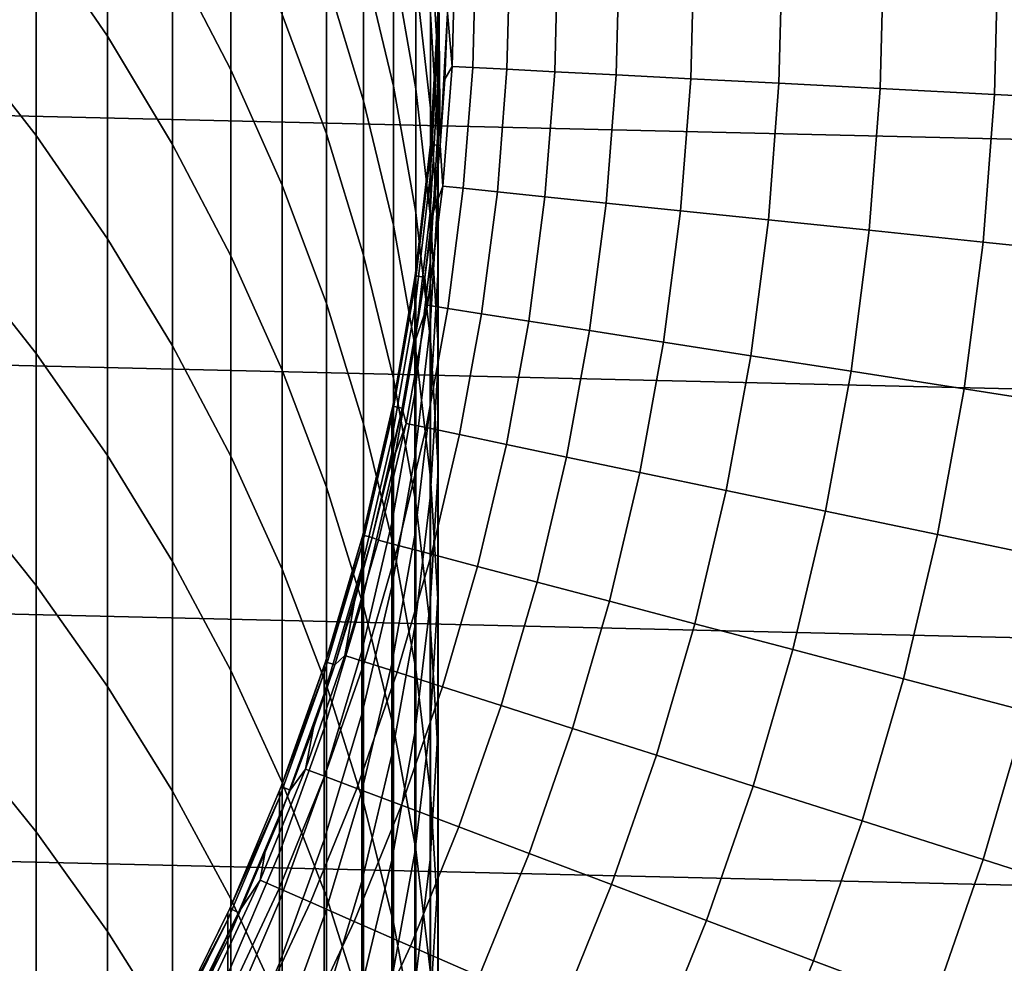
# Model space of a CAD drawing. Header units: metres. Extents: x -28 to 70, y -212 to 27.
# Tile 108 of 220: x 9.79 to 14.87, y -5.25 to -0.38. Entities that reach past the tile are written whole.
import ezdxf

# ---------------------------------------------------------------- set-up
doc = ezdxf.new("R2010")
doc.units = ezdxf.units.M
doc.layers.add('solid_10_261_012_XXX', color=7, linetype='CONTINUOUS')

msp = doc.modelspace()

# ---------------------------------------------------------------- linework, layer by layer
at = {"layer": 'solid_10_261_012_XXX'}
for points in [[(27.469772, -1.288988, -5), (-27.5, 0, -5), (-27.469772, 1.288988, -5), (27.5, 0, -5)], [(9.870549, 1.052066, 311.666718), (9.870549, 0.075642, 314.414093), (10.239358, -0.463542, 314.214142), (10.239358, 0.507621, 311.481537)], [(11.995108, -0.34258, 231.529999), (11.955973, 1.02698, 231.529999), (11.945127, 0.34117, 231.529999), (11.955973, -1.02698, 231.529999)], [(10.574701, 0.835249, 308.547272), (10.574701, -0.055887, 311.289917), (10.875484, -0.636618, 311.092407), (10.875484, 0.249341, 308.365692)], [(9.469481, 0.594184, 314.606415), (9.469481, -0.462367, 317.34021), (9.870549, -0.975462, 317.133789), (9.870549, 0.075642, 314.414093)], [(11.369547, 0.561222, 302.534912), (11.369547, -0.165585, 305.272278), (11.561213, -0.797003, 305.095367), (11.561213, -0.074793, 302.375305)], [(11.561213, 0.57285, 299.636505), (11.561213, -0.074793, 302.375305), (11.715095, -0.720392, 302.213287), (11.715095, -0.076933, 299.492188)], [(10.239358, 0.507621, 311.481537), (10.239358, -0.463542, 314.214142), (10.574701, -1.021605, 314.007172), (10.574701, -0.055887, 311.289917)], [(11.715095, 0.491959, 296.754517), (11.715095, -0.076933, 299.492188), (11.830687, -0.73424, 299.346222), (11.830687, -0.16909, 296.626556)], [(11.14072, 0.454254, 305.445953), (11.14072, -0.352028, 308.179352), (11.369547, -0.966893, 307.9888), (11.369547, -0.165585, 305.272278)], [(11.907613, 0.403187, 288.315216), (11.907613, 0.064847, 291.053589), (11.945621, -0.610914, 290.960724), (11.945621, -0.274858, 288.240814)], [(11.830687, 0.321563, 293.892487), (11.830687, -0.16909, 296.626556), (11.907613, -0.835543, 296.497528), (11.907613, -0.348166, 293.781708)], [(11.955973, -1.02698, 231.529999), (11.945127, 0.34117, 231.529999), (11.945127, -0.34117, 231.529999)], [(11.944586, -0.396844, 280.021667), (11.944586, -0.359667, 277.299988), (11.945127, -0.341245, 277.299988), (11.945621, 0.286072, 280.040314)], [(11.945621, 0.286072, 280.040314), (11.945621, 0.173802, 282.778595), (11.944586, -0.50835, 282.741272), (11.944586, -0.396844, 280.021667)], [(10.875484, 0.249341, 308.365692), (10.875484, -0.636618, 311.092407), (11.14072, -1.232672, 310.889679), (11.14072, -0.352028, 308.179352)], [(11.945621, 0.173802, 282.778595), (11.945621, -0.013221, 285.512756), (11.944586, -0.694099, 285.456848), (11.944586, -0.50835, 282.741272)], [(9.870549, 0.075642, 314.414093), (9.870549, -0.975462, 317.133789), (10.239358, -1.508983, 316.919189), (10.239358, -0.463542, 314.214142)], [(11.907613, 0.064847, 291.053589), (11.907613, -0.348166, 293.781708), (11.945621, -1.021138, 293.67041), (11.945621, -0.610914, 290.960724)], [(27.379168, -2.575108, -5), (-27.469772, -1.288988, -5), (-27.5, 0, -5), (27.469772, -1.288988, -5)], [(12.018832, -0.619536, 179.363678), (12.034789, 0, 179.363678), (12, 0, 181), (11.995107, -0.342673, 181)], [(12.547984, -0.646812, 174.430466), (12.564643, 0, 174.430466), (12.317369, 0, 176.066772), (12.301038, -0.634083, 176.066772)], [(12.864926, -0.66315, 172.806305), (12.882007, 0, 172.806305), (12.564643, 0, 174.430466), (12.547984, -0.646812, 174.430466)], [(13.25128, -0.683065, 171.197281), (13.268873, 0, 171.197281), (12.882007, 0, 172.806305), (12.864926, -0.66315, 172.806305)], [(13.706331, -0.706522, 169.606369), (13.724528, 0, 169.606369), (13.268873, 0, 171.197281), (13.25128, -0.683065, 171.197281)], [(14.229239, -0.733476, 168.036514), (14.248131, 0, 168.036514), (13.724528, 0, 169.606369), (13.706331, -0.706522, 169.606369)], [(14.819037, -0.763878, 166.490601), (14.838713, 0, 166.490601), (14.248131, 0, 168.036514), (14.229239, -0.733476, 168.036514)], [(15.474637, -0.797673, 164.971497), (15.495182, 0, 164.971497), (14.838713, 0, 166.490601), (14.819037, -0.763878, 166.490601)], [(11.945621, -0.013221, 285.512756), (11.945621, -0.274858, 288.240814), (11.944586, -0.953955, 288.166321), (11.944586, -0.694099, 285.456848)], [(12.124545, -0.624985, 177.712189), (12.140643, 0, 177.712189), (12.034789, 0, 179.363678), (12.018832, -0.619536, 179.363678)], [(12.301038, -0.634083, 176.066772), (12.317369, 0, 176.066772), (12.140643, 0, 177.712189), (12.124545, -0.624985, 177.712189)], [(10.574701, -0.055887, 311.289917), (10.574701, -1.021605, 314.007172), (10.875484, -1.596725, 313.793884), (10.875484, -0.636618, 311.092407)], [(11.561213, -0.074793, 302.375305), (11.561213, -0.797003, 305.095367), (11.715095, -1.437936, 304.915802), (11.715095, -0.720392, 302.213287)], [(11.715095, -0.076933, 299.492188), (11.715095, -0.720392, 302.213287), (11.830687, -1.373465, 302.049408), (11.830687, -0.73424, 299.346222)], [(11.369547, -0.165585, 305.272278), (11.369547, -0.966893, 307.9888), (11.561213, -1.593243, 307.794708), (11.561213, -0.797003, 305.095367)], [(11.830687, -0.16909, 296.626556), (11.830687, -0.73424, 299.346222), (11.907613, -1.39692, 299.199036), (11.907613, -0.835543, 296.497528)], [(11.945621, -0.274858, 288.240814), (11.945621, -0.610914, 290.960724), (11.944586, -1.287722, 290.867676), (11.944586, -0.953955, 288.166321)], [(11.14072, -0.352028, 308.179352), (11.14072, -1.232672, 310.889679), (11.369547, -1.842103, 310.682434), (11.369547, -0.966893, 307.9888)], [(11.906157, -1.022683, 231.529999), (11.945127, -0.34117, 231.529999), (11.944586, -0.359667, 277.299988), (11.906164, -1.022621, 277.299988)], [(11.955973, -1.02698, 231.529999), (11.945127, -0.34117, 231.529999), (11.906157, -1.022683, 231.529999)], [(11.907613, -0.348166, 293.781708), (11.907613, -0.835543, 296.497528), (11.945621, -1.505223, 296.367889), (11.945621, -1.021138, 293.67041)], [(11.995108, -0.34258, 231.529999), (11.955973, -1.02698, 231.529999), (11.98043, -0.685066, 181), (11.995107, -0.342673, 181)], [(12.018832, -0.619536, 179.363678), (11.995107, -0.342673, 181), (11.98043, -0.685066, 181)], [(11.904513, -1.078585, 280.003021), (11.904513, -1.041662, 277.299988), (11.906164, -1.022621, 277.299988), (11.944586, -0.396844, 280.021667)], [(11.944586, -0.396844, 280.021667), (11.944586, -0.50835, 282.741272), (11.904513, -1.189327, 282.704041), (11.904513, -1.078585, 280.003021)], [(11.944586, -0.396844, 280.021667), (11.906164, -1.022621, 277.299988), (11.944586, -0.359667, 277.299988)], [(9.469481, -0.462367, 317.34021), (9.469481, -1.593196, 320.044098), (9.870549, -2.100463, 319.823761), (9.870549, -0.975462, 317.133789)], [(10.239358, -0.463542, 314.214142), (10.239358, -1.508983, 316.919189), (10.574701, -2.061185, 316.697052), (10.574701, -1.021605, 314.007172)], [(11.944586, -0.50835, 282.741272), (11.944586, -0.694099, 285.456848), (11.904513, -1.373806, 285.401001), (11.904513, -1.189327, 282.704041)], [(10.875484, -0.636618, 311.092407), (10.875484, -1.596725, 313.793884), (11.14072, -2.18702, 313.574982), (11.14072, -1.232672, 310.889679)], [(11.945621, -0.610914, 290.960724), (11.945621, -1.021138, 293.67041), (11.944586, -1.695152, 293.558929), (11.944586, -1.287722, 290.867676)], [(11.971004, -1.237429, 179.363678), (12.018832, -0.619536, 179.363678), (11.98043, -0.685066, 181), (11.95598, -1.0269, 181)], [(12.076296, -1.248313, 177.712189), (12.124545, -0.624985, 177.712189), (12.018832, -0.619536, 179.363678), (11.971004, -1.237429, 179.363678)], [(12.252087, -1.266484, 176.066772), (12.301038, -0.634083, 176.066772), (12.124545, -0.624985, 177.712189), (12.076296, -1.248313, 177.712189)], [(12.498049, -1.291909, 174.430466), (12.547984, -0.646812, 174.430466), (12.301038, -0.634083, 176.066772), (12.252087, -1.266484, 176.066772)], [(12.81373, -1.324541, 172.806305), (12.864926, -0.66315, 172.806305), (12.547984, -0.646812, 174.430466), (12.498049, -1.291909, 174.430466)], [(11.944586, -0.694099, 285.456848), (11.944586, -0.953955, 288.166321), (11.904513, -1.631883, 288.091949), (11.904513, -1.373806, 285.401001)], [(11.955973, -1.02698, 231.529999), (11.95598, -1.0269, 181), (11.98043, -0.685066, 181)], [(13.198546, -1.364319, 171.197281), (13.25128, -0.683065, 171.197281), (12.864926, -0.66315, 172.806305), (12.81373, -1.324541, 172.806305)], [(13.651787, -1.41117, 169.606369), (13.706331, -0.706522, 169.606369), (13.25128, -0.683065, 171.197281), (13.198546, -1.364319, 171.197281)], [(14.172614, -1.465007, 168.036514), (14.229239, -0.733476, 168.036514), (13.706331, -0.706522, 169.606369), (13.651787, -1.41117, 169.606369)], [(11.715095, -0.720392, 302.213287), (11.715095, -1.437936, 304.915802), (11.830687, -2.08629, 304.734131), (11.830687, -1.373465, 302.049408)], [(11.830687, -0.73424, 299.346222), (11.830687, -1.373465, 302.049408), (11.907613, -2.031878, 301.884186), (11.907613, -1.39692, 299.199036)], [(14.760065, -1.525731, 166.490601), (14.819037, -0.763878, 166.490601), (14.229239, -0.733476, 168.036514), (14.172614, -1.465007, 168.036514)], [(11.561213, -0.797003, 305.095367), (11.561213, -1.593243, 307.794708), (11.715095, -2.229032, 307.597687), (11.715095, -1.437936, 304.915802)], [(15.413055, -1.59323, 164.971497), (15.474637, -0.797673, 164.971497), (14.819037, -0.763878, 166.490601), (14.760065, -1.525731, 166.490601)], [(11.907613, -0.835543, 296.497528), (11.907613, -1.39692, 299.199036), (11.945621, -2.062809, 299.051147), (11.945621, -1.505223, 296.367889)], [(11.944586, -0.953955, 288.166321), (11.944586, -1.287722, 290.867676), (11.904513, -1.963366, 290.774811), (11.904513, -1.631883, 288.091949)], [(9.870549, -0.975462, 317.133789), (9.870549, -2.100463, 319.823761), (10.239358, -2.627922, 319.594666), (10.239358, -1.508983, 316.919189)], [(11.369547, -0.966893, 307.9888), (11.369547, -1.842103, 310.682434), (11.561213, -2.462917, 310.471283), (11.561213, -1.593243, 307.794708)], [(10.574701, -1.021605, 314.007172), (10.574701, -2.061185, 316.697052), (10.875484, -2.630264, 316.46814), (10.875484, -1.596725, 313.793884)], [(11.906157, -1.022683, 231.529999), (11.904513, -1.041662, 277.299988), (11.828366, -1.700662, 277.299988), (11.828377, -1.700589, 231.529999)], [(11.904513, -1.078585, 280.003021), (11.828366, -1.700662, 277.299988), (11.904513, -1.041662, 277.299988)], [(11.955973, -1.02698, 231.529999), (11.906157, -1.022683, 231.529999), (11.828377, -1.700589, 231.529999), (11.87787, -1.707689, 231.529999)], [(11.955973, -1.02698, 231.529999), (11.87787, -1.707689, 231.529999), (11.877857, -1.707778, 181), (11.921781, -1.367897, 181)], [(11.906157, -1.022683, 231.529999), (11.906164, -1.022621, 277.299988), (11.904513, -1.041662, 277.299988)], [(11.971004, -1.237429, 179.363678), (11.95598, -1.0269, 181), (11.921781, -1.367897, 181)], [(11.955973, -1.02698, 231.529999), (11.921781, -1.367897, 181), (11.95598, -1.0269, 181)], [(11.945621, -1.021138, 293.67041), (11.945621, -1.505223, 296.367889), (11.944586, -2.175941, 296.238037), (11.944586, -1.695152, 293.558929)], [(11.825533, -1.756923, 279.984497), (11.825533, -1.720253, 277.299988), (11.828366, -1.700662, 277.299988), (11.904513, -1.078585, 280.003021)], [(11.904513, -1.078585, 280.003021), (11.904513, -1.189327, 282.704041), (11.825533, -1.866906, 282.666992), (11.825533, -1.756923, 279.984497)], [(11.904513, -1.189327, 282.704041), (11.904513, -1.373806, 285.401001), (11.825533, -2.050119, 285.345459), (11.825533, -1.866906, 282.666992)], [(11.14072, -1.232672, 310.889679), (11.14072, -2.18702, 313.574982), (11.369547, -2.790561, 313.351135), (11.369547, -1.842103, 310.682434)], [(11.89143, -1.852041, 179.363678), (11.971004, -1.237429, 179.363678), (11.921781, -1.367897, 181), (11.877857, -1.707778, 181)], [(11.996022, -1.868331, 177.712189), (12.076296, -1.248313, 177.712189), (11.971004, -1.237429, 179.363678), (11.89143, -1.852041, 179.363678)], [(12.170644, -1.895527, 176.066772), (12.252087, -1.266484, 176.066772), (12.076296, -1.248313, 177.712189), (11.996022, -1.868331, 177.712189)], [(12.414972, -1.93358, 174.430466), (12.498049, -1.291909, 174.430466), (12.252087, -1.266484, 176.066772), (12.170644, -1.895527, 176.066772)], [(27.228367, -3.855639, -5), (-27.379168, -2.575108, -5), (-27.469772, -1.288988, -5), (27.379168, -2.575108, -5)], [(11.944586, -1.287722, 290.867676), (11.944586, -1.695152, 293.558929), (11.904513, -2.368007, 293.447662), (11.904513, -1.963366, 290.774811)], [(12.728555, -1.982419, 172.806305), (12.81373, -1.324541, 172.806305), (12.498049, -1.291909, 174.430466), (12.414972, -1.93358, 174.430466)], [(13.110813, -2.041955, 171.197281), (13.198546, -1.364319, 171.197281), (12.81373, -1.324541, 172.806305), (12.728555, -1.982419, 172.806305)], [(13.561041, -2.112076, 169.606369), (13.651787, -1.41117, 169.606369), (13.198546, -1.364319, 171.197281), (13.110813, -2.041955, 171.197281)], [(11.904513, -1.373806, 285.401001), (11.904513, -1.631883, 288.091949), (11.825533, -2.306427, 288.017944), (11.825533, -2.050119, 285.345459)], [(11.830687, -1.373465, 302.049408), (11.830687, -2.08629, 304.734131), (11.907613, -2.739944, 304.550995), (11.907613, -2.031878, 301.884186)], [(11.907613, -1.39692, 299.199036), (11.907613, -2.031878, 301.884186), (11.945621, -2.693479, 301.71817), (11.945621, -2.062809, 299.051147)], [(14.078405, -2.192653, 168.036514), (14.172614, -1.465007, 168.036514), (13.651787, -1.41117, 169.606369), (13.561041, -2.112076, 169.606369)], [(11.715095, -1.437936, 304.915802), (11.715095, -2.229032, 307.597687), (11.830687, -2.872181, 307.398407), (11.830687, -2.08629, 304.734131)], [(14.661952, -2.283538, 166.490601), (14.760065, -1.525731, 166.490601), (14.172614, -1.465007, 168.036514), (14.078405, -2.192653, 168.036514)], [(10.239358, -1.508983, 316.919189), (10.239358, -2.627922, 319.594666), (10.574701, -3.173851, 319.357544), (10.574701, -2.061185, 316.697052)], [(11.945621, -1.505223, 296.367889), (11.945621, -2.062809, 299.051147), (11.944586, -2.72973, 298.903015), (11.944586, -2.175941, 296.238037)], [(15.310602, -2.384562, 164.971497), (15.413055, -1.59323, 164.971497), (14.760065, -1.525731, 166.490601), (14.661952, -2.283538, 166.490601)], [(9.469481, -1.593196, 320.044098), (9.469481, -2.79746, 322.716125), (9.870549, -3.298519, 322.481995), (9.870549, -2.100463, 319.823761)], [(10.875484, -1.596725, 313.793884), (10.875484, -2.630264, 316.46814), (11.14072, -3.214359, 316.233185), (11.14072, -2.18702, 313.574982)], [(11.561213, -1.593243, 307.794708), (11.561213, -2.462917, 310.471283), (11.715095, -3.093087, 310.256989), (11.715095, -2.229032, 307.597687)], [(11.904513, -1.631883, 288.091949), (11.904513, -1.963366, 290.774811), (11.825533, -2.635636, 290.682434), (11.825533, -2.306427, 288.017944)], [(11.711977, -2.3732, 231.529999), (11.828377, -1.700589, 231.529999), (11.825533, -1.720253, 277.299988), (11.711987, -2.373156, 277.299988)], [(11.87787, -1.707689, 231.529999), (11.828377, -1.700589, 231.529999), (11.711977, -2.3732, 231.529999), (11.760978, -2.383142, 231.529999)], [(11.825533, -1.756923, 279.984497), (11.711987, -2.373156, 277.299988), (11.825533, -1.720253, 277.299988)], [(11.87787, -1.707689, 231.529999), (11.760978, -2.383142, 231.529999), (11.824246, -2.046266, 181), (11.877857, -1.707778, 181)], [(11.89143, -1.852041, 179.363678), (11.877857, -1.707778, 181), (11.824246, -2.046266, 181)], [(11.828377, -1.700589, 231.529999), (11.828366, -1.700662, 277.299988), (11.825533, -1.720253, 277.299988)], [(11.944586, -1.695152, 293.558929), (11.944586, -2.175941, 296.238037), (11.904513, -2.845505, 296.108429), (11.904513, -2.368007, 293.447662)], [(11.707903, -2.429641, 279.966095), (11.707903, -2.393222, 277.299988), (11.711987, -2.373156, 277.299988), (11.825533, -1.756923, 279.984497)], [(11.825533, -1.756923, 279.984497), (11.825533, -1.866906, 282.666992), (11.707903, -2.538871, 282.630219), (11.707903, -2.429641, 279.966095)], [(11.369547, -1.842103, 310.682434), (11.369547, -2.790561, 313.351135), (11.561213, -3.405378, 313.123138), (11.561213, -2.462917, 310.471283)], [(11.825533, -1.866906, 282.666992), (11.825533, -2.050119, 285.345459), (11.707903, -2.720829, 285.290375), (11.707903, -2.538871, 282.630219)], [(11.780322, -2.461741, 179.363678), (11.89143, -1.852041, 179.363678), (11.824246, -2.046266, 181), (11.760991, -2.383085, 181)], [(11.883938, -2.483394, 177.712189), (11.996022, -1.868331, 177.712189), (11.89143, -1.852041, 179.363678), (11.780322, -2.461741, 179.363678)], [(12.056928, -2.519543, 176.066772), (12.170644, -1.895527, 176.066772), (11.996022, -1.868331, 177.712189), (11.883938, -2.483394, 177.712189)], [(12.298972, -2.570124, 174.430466), (12.414972, -1.93358, 174.430466), (12.170644, -1.895527, 176.066772), (12.056928, -2.519543, 176.066772)], [(11.904513, -1.963366, 290.774811), (11.904513, -2.368007, 293.447662), (11.825533, -3.037503, 293.336914), (11.825533, -2.635636, 290.682434)], [(12.609626, -2.635041, 172.806305), (12.728555, -1.982419, 172.806305), (12.414972, -1.93358, 174.430466), (12.298972, -2.570124, 174.430466)], [(12.988312, -2.714175, 171.197281), (13.110813, -2.041955, 171.197281), (12.728555, -1.982419, 172.806305), (12.609626, -2.635041, 172.806305)], [(11.907613, -2.031878, 301.884186), (11.907613, -2.739944, 304.550995), (11.945621, -3.396763, 304.366943), (11.945621, -2.693479, 301.71817)], [(10.574701, -2.061185, 316.697052), (10.574701, -3.173851, 319.357544), (10.875484, -3.736464, 319.113159), (10.875484, -2.630264, 316.46814)], [(11.825533, -2.050119, 285.345459), (11.825533, -2.306427, 288.017944), (11.707903, -2.975382, 287.94455), (11.707903, -2.720829, 285.290375)], [(11.760978, -2.383142, 231.529999), (11.760991, -2.383085, 181), (11.824246, -2.046266, 181)], [(11.945621, -2.062809, 299.051147), (11.945621, -2.693479, 301.71817), (11.944586, -3.356106, 301.55188), (11.944586, -2.72973, 298.903015)], [(13.434333, -2.807381, 169.606369), (13.561041, -2.112076, 169.606369), (13.110813, -2.041955, 171.197281), (12.988312, -2.714175, 171.197281)], [(9.870549, -2.100463, 319.823761), (9.870549, -3.298519, 322.481995), (10.239358, -3.819524, 322.238586), (10.239358, -2.627922, 319.594666)], [(11.830687, -2.08629, 304.734131), (11.830687, -2.872181, 307.398407), (11.907613, -3.520589, 307.197449), (11.907613, -2.739944, 304.550995)], [(13.946864, -2.914485, 168.036514), (14.078405, -2.192653, 168.036514), (13.561041, -2.112076, 169.606369), (13.434333, -2.807381, 169.606369)], [(11.944586, -2.175941, 296.238037), (11.944586, -2.72973, 298.903015), (11.904513, -3.395504, 298.755157), (11.904513, -2.845505, 296.108429)], [(11.14072, -2.18702, 313.574982), (11.14072, -3.214359, 316.233185), (11.369547, -3.811562, 315.99295), (11.369547, -2.790561, 313.351135)], [(11.715095, -2.229032, 307.597687), (11.715095, -3.093087, 310.256989), (11.830687, -3.730553, 310.040192), (11.830687, -2.872181, 307.398407)], [(14.524958, -3.035289, 166.490601), (14.661952, -2.283538, 166.490601), (14.078405, -2.192653, 168.036514), (13.946864, -2.914485, 168.036514)], [(15.167547, -3.169571, 164.971497), (15.310602, -2.384562, 164.971497), (14.661952, -2.283538, 166.490601), (14.524958, -3.035289, 166.490601)], [(11.825533, -2.306427, 288.017944), (11.825533, -2.635636, 290.682434), (11.707903, -3.302337, 290.59079), (11.707903, -2.975382, 287.94455)], [(11.711977, -2.3732, 231.529999), (11.707903, -2.393222, 277.299988), (11.557405, -3.037909, 277.299988), (11.557419, -3.037857, 231.529999)], [(11.760978, -2.383142, 231.529999), (11.711977, -2.3732, 231.529999), (11.557419, -3.037857, 231.529999), (11.605781, -3.050552, 231.529999)], [(11.760978, -2.383142, 231.529999), (11.605781, -3.050552, 231.529999), (11.688143, -2.717961, 181), (11.760991, -2.383085, 181)], [(11.780322, -2.461741, 179.363678), (11.760991, -2.383085, 181), (11.688143, -2.717961, 181)], [(11.711977, -2.3732, 231.529999), (11.711987, -2.373156, 277.299988), (11.707903, -2.393222, 277.299988)], [(11.904513, -2.368007, 293.447662), (11.904513, -2.845505, 296.108429), (11.825533, -3.511727, 295.979431), (11.825533, -3.037503, 293.336914)], [(11.552008, -3.09454, 279.947937), (11.552008, -3.058369, 277.299988), (11.557405, -3.037909, 277.299988), (11.707903, -2.429641, 279.966095)], [(11.707903, -2.429641, 279.966095), (11.707903, -2.538871, 282.630219), (11.552008, -3.203025, 282.593903), (11.552008, -3.09454, 279.947937)], [(11.707903, -2.429641, 279.966095), (11.557405, -3.037909, 277.299988), (11.707903, -2.393222, 277.299988)], [(11.561213, -2.462917, 310.471283), (11.561213, -3.405378, 313.123138), (11.715095, -4.029459, 312.891693), (11.715095, -3.093087, 310.256989)], [(11.637975, -3.064913, 179.363678), (11.780322, -2.461741, 179.363678), (11.688143, -2.717961, 181), (11.605762, -3.05062, 181)], [(11.740338, -3.091871, 177.712189), (11.883938, -2.483394, 177.712189), (11.780322, -2.461741, 179.363678), (11.637975, -3.064913, 179.363678)], [(11.911238, -3.136878, 176.066772), (12.056928, -2.519543, 176.066772), (11.883938, -2.483394, 177.712189), (11.740338, -3.091871, 177.712189)], [(11.707903, -2.538871, 282.630219), (11.707903, -2.720829, 285.290375), (11.552008, -3.383744, 285.235931), (11.552008, -3.203025, 282.593903)], [(12.150358, -3.199852, 174.430466), (12.298972, -2.570124, 174.430466), (12.056928, -2.519543, 176.066772), (11.911238, -3.136878, 176.066772)], [(27.017729, -5.127612, -5), (-27.228367, -3.855639, -5), (-27.379168, -2.575108, -5), (27.228367, -3.855639, -5)], [(12.457257, -3.280675, 172.806305), (12.609626, -2.635041, 172.806305), (12.298972, -2.570124, 174.430466), (12.150358, -3.199852, 174.430466)], [(10.239358, -2.627922, 319.594666), (10.239358, -3.819524, 322.238586), (10.574701, -4.358771, 321.986633), (10.574701, -3.173851, 319.357544)], [(10.875484, -2.630264, 316.46814), (10.875484, -3.736464, 319.113159), (11.14072, -4.313923, 318.862335), (11.14072, -3.214359, 316.233185)], [(11.825533, -2.635636, 290.682434), (11.825533, -3.037503, 293.336914), (11.707903, -3.701452, 293.227112), (11.707903, -3.302337, 290.59079)], [(12.831368, -3.379199, 171.197281), (12.988312, -2.714175, 171.197281), (12.609626, -2.635041, 172.806305), (12.457257, -3.280675, 172.806305)], [(11.945621, -2.693479, 301.71817), (11.945621, -3.396763, 304.366943), (11.944586, -4.0546, 304.182648), (11.944586, -3.356106, 301.55188)], [(11.707903, -2.720829, 285.290375), (11.707903, -2.975382, 287.94455), (11.552008, -3.636561, 287.872009), (11.552008, -3.383744, 285.235931)], [(11.605781, -3.050552, 231.529999), (11.605762, -3.05062, 181), (11.688143, -2.717961, 181)], [(11.944586, -2.72973, 298.903015), (11.944586, -3.356106, 301.55188), (11.904513, -4.017592, 301.385895), (11.904513, -3.395504, 298.755157)], [(11.907613, -2.739944, 304.550995), (11.907613, -3.520589, 307.197449), (11.945621, -4.172136, 306.995544), (11.945621, -3.396763, 304.366943)], [(13.271999, -3.495241, 169.606369), (13.434333, -2.807381, 169.606369), (12.988312, -2.714175, 171.197281), (12.831368, -3.379199, 171.197281)], [(11.369547, -2.790561, 313.351135), (11.369547, -3.811562, 315.99295), (11.561213, -4.41992, 315.74823), (11.561213, -3.405378, 313.123138)], [(9.469481, -2.79746, 322.716125), (9.469481, -4.074261, 325.354248), (9.870549, -4.568738, 325.106537), (9.870549, -3.298519, 322.481995)], [(11.904513, -2.845505, 296.108429), (11.904513, -3.395504, 298.755157), (11.825533, -4.057953, 298.608032), (11.825533, -3.511727, 295.979431)], [(13.778337, -3.628587, 168.036514), (13.946864, -2.914485, 168.036514), (13.434333, -2.807381, 169.606369), (13.271999, -3.495241, 169.606369)], [(11.830687, -2.872181, 307.398407), (11.830687, -3.730553, 310.040192), (11.907613, -4.37323, 309.821625), (11.907613, -3.520589, 307.197449)], [(14.349446, -3.778991, 166.490601), (14.524958, -3.035289, 166.490601), (13.946864, -2.914485, 168.036514), (13.778337, -3.628587, 168.036514)], [(11.707903, -2.975382, 287.94455), (11.707903, -3.302337, 290.59079), (11.552008, -3.961289, 290.500214), (11.552008, -3.636561, 287.872009)], [(11.365116, -3.692783, 231.529999), (11.557419, -3.037857, 231.529999), (11.552008, -3.058369, 277.299988), (11.365126, -3.692753, 277.299988)], [(11.605781, -3.050552, 231.529999), (11.557419, -3.037857, 231.529999), (11.365116, -3.692783, 231.529999), (11.412667, -3.708231, 231.529999)], [(11.605781, -3.050552, 231.529999), (11.412667, -3.708231, 231.529999), (11.513916, -3.380791, 181), (11.605762, -3.05062, 181)], [(11.557419, -3.037857, 231.529999), (11.557405, -3.037909, 277.299988), (11.552008, -3.058369, 277.299988)], [(11.825533, -3.037503, 293.336914), (11.825533, -3.511727, 295.979431), (11.707903, -4.172429, 295.851532), (11.707903, -3.701452, 293.227112)], [(14.984271, -3.946175, 164.971497), (15.167547, -3.169571, 164.971497), (14.524958, -3.035289, 166.490601), (14.349446, -3.778991, 166.490601)], [(11.358356, -3.749447, 279.930054), (11.358356, -3.713521, 277.299988), (11.365126, -3.692753, 277.299988), (11.552008, -3.09454, 279.947937)], [(11.552008, -3.09454, 279.947937), (11.552008, -3.203025, 282.593903), (11.358356, -3.857199, 282.558136), (11.358356, -3.749447, 279.930054)], [(11.552008, -3.09454, 279.947937), (11.365126, -3.692753, 277.299988), (11.552008, -3.058369, 277.299988)], [(11.464767, -3.659958, 179.363678), (11.637975, -3.064913, 179.363678), (11.605762, -3.05062, 181), (11.513916, -3.380791, 181)], [(11.565606, -3.69215, 177.712189), (11.740338, -3.091871, 177.712189), (11.637975, -3.064913, 179.363678), (11.464767, -3.659958, 179.363678)], [(11.733962, -3.745895, 176.066772), (11.911238, -3.136878, 176.066772), (11.740338, -3.091871, 177.712189), (11.565606, -3.69215, 177.712189)], [(11.715095, -3.093087, 310.256989), (11.715095, -4.029459, 312.891693), (11.830687, -4.660764, 312.657562), (11.830687, -3.730553, 310.040192)], [(11.969523, -3.821095, 174.430466), (12.150358, -3.199852, 174.430466), (11.911238, -3.136878, 176.066772), (11.733962, -3.745895, 176.066772)], [(10.574701, -3.173851, 319.357544), (10.574701, -4.358771, 321.986633), (10.875484, -4.9145, 321.726959), (10.875484, -3.736464, 319.113159)], [(11.552008, -3.203025, 282.593903), (11.552008, -3.383744, 285.235931), (11.358356, -4.036696, 285.182281), (11.358356, -3.857199, 282.558136)], [(12.271855, -3.917609, 172.806305), (12.457257, -3.280675, 172.806305), (12.150358, -3.199852, 174.430466), (11.969523, -3.821095, 174.430466)], [(11.14072, -3.214359, 316.233185), (11.14072, -4.313923, 318.862335), (11.369547, -4.904341, 318.605865), (11.369547, -3.811562, 315.99295)], [(9.870549, -3.298519, 322.481995), (9.870549, -4.568738, 325.106537), (10.239358, -5.082899, 324.848969), (10.239358, -3.819524, 322.238586)], [(11.707903, -3.302337, 290.59079), (11.707903, -3.701452, 293.227112), (11.552008, -4.357684, 293.118561), (11.552008, -3.961289, 290.500214)], [(12.640398, -4.035261, 171.197281), (12.831368, -3.379199, 171.197281), (12.457257, -3.280675, 172.806305), (12.271855, -3.917609, 172.806305)], [(11.552008, -3.383744, 285.235931), (11.552008, -3.636561, 287.872009), (11.358356, -4.287805, 287.800568), (11.358356, -4.036696, 285.182281)], [(11.412667, -3.708231, 231.529999), (11.412678, -3.708204, 181), (11.513916, -3.380791, 181)], [(11.464767, -3.659958, 179.363678), (11.513916, -3.380791, 181), (11.412678, -3.708204, 181)], [(11.561213, -3.405378, 313.123138), (11.561213, -4.41992, 315.74823), (11.715095, -5.037446, 315.499817), (11.715095, -4.029459, 312.891693)], [(11.904513, -3.395504, 298.755157), (11.904513, -4.017592, 301.385895), (11.825533, -4.675776, 301.220734), (11.825533, -4.057953, 298.608032)], [(11.944586, -3.356106, 301.55188), (11.944586, -4.0546, 304.182648), (11.904513, -4.711306, 303.998627), (11.904513, -4.017592, 301.385895)], [(11.945621, -3.396763, 304.366943), (11.945621, -4.172136, 306.995544), (11.944586, -4.824693, 306.793335), (11.944586, -4.0546, 304.182648)], [(13.074471, -4.173833, 169.606369), (13.271999, -3.495241, 169.606369), (12.831368, -3.379199, 171.197281), (12.640398, -4.035261, 171.197281)], [(13.573274, -4.333068, 168.036514), (13.778337, -3.628587, 168.036514), (13.271999, -3.495241, 169.606369), (13.074471, -4.173833, 169.606369)], [(11.825533, -3.511727, 295.979431), (11.825533, -4.057953, 298.608032), (11.707903, -4.714915, 298.462128), (11.707903, -4.172429, 295.851532)], [(11.907613, -3.520589, 307.197449), (11.907613, -4.37323, 309.821625), (11.945621, -5.01902, 309.60199), (11.945621, -4.172136, 306.995544)], [(11.261155, -4.245297, 179.363678), (11.464767, -3.659958, 179.363678), (11.412678, -3.708204, 181), (11.302133, -4.032593, 181)], [(11.360204, -4.282637, 177.712189), (11.565606, -3.69215, 177.712189), (11.464767, -3.659958, 179.363678), (11.261155, -4.245297, 179.363678)], [(11.552008, -3.636561, 287.872009), (11.552008, -3.961289, 290.500214), (11.358356, -4.610338, 290.411011), (11.358356, -4.287805, 287.800568)], [(14.135882, -4.512672, 166.490601), (14.349446, -3.778991, 166.490601), (13.778337, -3.628587, 168.036514), (13.573274, -4.333068, 168.036514)], [(11.365116, -3.692783, 231.529999), (11.358356, -3.713521, 277.299988), (11.135776, -4.335552, 277.299988), (11.135788, -4.33552, 231.529999)], [(11.412667, -3.708231, 231.529999), (11.365116, -3.692783, 231.529999), (11.135788, -4.33552, 231.529999), (11.182385, -4.353651, 231.529999)], [(11.412667, -3.708231, 231.529999), (11.182385, -4.353651, 231.529999), (11.302133, -4.032593, 181), (11.412678, -3.708204, 181)], [(11.365116, -3.692783, 231.529999), (11.365126, -3.692753, 277.299988), (11.358356, -3.713521, 277.299988)], [(11.52557, -4.344978, 176.066772), (11.733962, -3.745895, 176.066772), (11.565606, -3.69215, 177.712189), (11.360204, -4.282637, 177.712189)], [(11.707903, -3.701452, 293.227112), (11.707903, -4.172429, 295.851532), (11.552008, -4.825451, 295.725128), (11.552008, -4.357684, 293.118561)], [(10.875484, -3.736464, 319.113159), (10.875484, -4.9145, 321.726959), (11.14072, -5.484892, 321.46048), (11.14072, -4.313923, 318.862335)], [(11.127584, -4.392221, 279.912476), (11.127584, -4.356535, 277.299988), (11.135776, -4.335552, 277.299988), (11.358356, -3.749447, 279.930054)], [(11.358356, -3.749447, 279.930054), (11.358356, -3.857199, 282.558136), (11.127584, -4.499254, 282.52301), (11.127584, -4.392221, 279.912476)], [(11.358356, -3.749447, 279.930054), (11.135776, -4.335552, 277.299988), (11.358356, -3.713521, 277.299988)], [(11.756948, -4.432204, 174.430466), (11.969523, -3.821095, 174.430466), (11.733962, -3.745895, 176.066772), (11.52557, -4.344978, 176.066772)], [(11.830687, -3.730553, 310.040192), (11.830687, -4.660764, 312.657562), (11.907613, -5.297232, 312.421509), (11.907613, -4.37323, 309.821625)], [(11.369547, -3.811562, 315.99295), (11.369547, -4.904341, 318.605865), (11.561213, -5.505789, 318.344635), (11.561213, -4.41992, 315.74823)], [(14.761259, -4.712315, 164.971497), (14.984271, -3.946175, 164.971497), (14.349446, -3.778991, 166.490601), (14.135882, -4.512672, 166.490601)], [(26.747675, -6.388412, -5), (-27.017729, -5.127612, -5), (-27.228367, -3.855639, -5), (27.017729, -5.127612, -5)], [(10.239358, -3.819524, 322.238586), (10.239358, -5.082899, 324.848969), (10.574701, -5.615063, 324.582367), (10.574701, -4.358771, 321.986633)], [(11.358356, -3.857199, 282.558136), (11.358356, -4.036696, 285.182281), (11.127584, -4.677552, 285.129639), (11.127584, -4.499254, 282.52301)], [(12.05391, -4.544155, 172.806305), (12.271855, -3.917609, 172.806305), (11.969523, -3.821095, 174.430466), (11.756948, -4.432204, 174.430466)], [(11.552008, -3.961289, 290.500214), (11.552008, -4.357684, 293.118561), (11.358356, -5.004054, 293.011658), (11.358356, -4.610338, 290.411011)], [(12.415908, -4.680623, 171.197281), (12.640398, -4.035261, 171.197281), (12.271855, -3.917609, 172.806305), (12.05391, -4.544155, 172.806305)], [(15.448247, -4.931625, 163.48201), (15.681638, -4.12983, 163.48201), (14.984271, -3.946175, 164.971497), (14.761259, -4.712315, 164.971497)], [(11.358356, -4.036696, 285.182281), (11.358356, -4.287805, 287.800568), (11.127584, -4.926984, 287.730438), (11.127584, -4.677552, 285.129639)], [(11.261155, -4.245297, 179.363678), (11.302133, -4.032593, 181), (11.182368, -4.353693, 181)], [(11.182385, -4.353651, 231.529999), (11.182368, -4.353693, 181), (11.302133, -4.032593, 181)], [(11.825533, -4.057953, 298.608032), (11.825533, -4.675776, 301.220734), (11.707903, -5.328507, 301.056915), (11.707903, -4.714915, 298.462128)], [(11.715095, -4.029459, 312.891693), (11.715095, -5.037446, 315.499817), (11.830687, -5.662122, 315.248535), (11.830687, -4.660764, 312.657562)], [(11.904513, -4.017592, 301.385895), (11.904513, -4.711306, 303.998627), (11.825533, -5.364733, 303.815552), (11.825533, -4.675776, 301.220734)], [(11.944586, -4.0546, 304.182648), (11.944586, -4.824693, 306.793335), (11.904513, -5.476128, 306.591461), (11.904513, -4.711306, 303.998627)], [(12.842273, -4.841356, 169.606369), (13.074471, -4.173833, 169.606369), (12.640398, -4.035261, 171.197281), (12.415908, -4.680623, 171.197281)], [(9.469481, -4.074261, 325.354248), (9.469481, -5.422644, 327.956512), (9.870549, -5.910171, 327.695374), (9.870549, -4.568738, 325.106537)], [(11.707903, -4.172429, 295.851532), (11.707903, -4.714915, 298.462128), (11.552008, -5.364241, 298.317932), (11.552008, -4.825451, 295.725128)], [(11.945621, -4.172136, 306.995544), (11.945621, -5.01902, 309.60199), (11.944586, -5.66581, 309.382019), (11.944586, -4.824693, 306.793335)], [(13.332215, -5.026058, 168.036514), (13.573274, -4.333068, 168.036514), (13.074471, -4.173833, 169.606369), (12.842273, -4.841356, 169.606369)], [(11.02768, -4.819378, 179.363678), (11.261155, -4.245297, 179.363678), (11.182368, -4.353693, 181), (11.053484, -4.671241, 181)], [(11.124677, -4.861768, 177.712189), (11.360204, -4.282637, 177.712189), (11.261155, -4.245297, 179.363678), (11.02768, -4.819378, 179.363678)], [(11.286614, -4.932539, 176.066772), (11.52557, -4.344978, 176.066772), (11.360204, -4.282637, 177.712189), (11.124677, -4.861768, 177.712189)], [(11.358356, -4.287805, 287.800568), (11.358356, -4.610338, 290.411011), (11.127584, -5.247363, 290.323456), (11.127584, -4.926984, 287.730438)], [(11.14072, -4.313923, 318.862335), (11.14072, -5.484892, 321.46048), (11.369547, -6.068085, 321.187988), (11.369547, -4.904341, 318.605865)], [(10.574701, -4.358771, 321.986633), (10.574701, -5.615063, 324.582367), (10.875484, -6.163492, 324.307648), (10.875484, -4.9145, 321.726959)], [(10.870089, -4.964241, 231.529999), (11.135788, -4.33552, 231.529999), (11.127584, -4.356535, 277.299988), (10.870102, -4.96421, 277.299988)], [(11.182385, -4.353651, 231.529999), (11.135788, -4.33552, 231.529999), (10.870089, -4.964241, 231.529999), (10.915583, -4.984981, 231.529999)], [(11.127584, -4.392221, 279.912476), (10.870102, -4.96421, 277.299988), (11.127584, -4.356535, 277.299988)], [(11.182385, -4.353651, 231.529999), (10.915583, -4.984981, 231.529999), (11.053484, -4.671241, 181), (11.182368, -4.353693, 181)], [(11.135788, -4.33552, 231.529999), (11.135776, -4.335552, 277.299988), (11.127584, -4.356535, 277.299988)], [(11.513195, -5.03156, 174.430466), (11.756948, -4.432204, 174.430466), (11.52557, -4.344978, 176.066772), (11.286614, -4.932539, 176.066772)], [(11.552008, -4.357684, 293.118561), (11.552008, -4.825451, 295.725128), (11.358356, -5.46866, 295.600586), (11.358356, -5.004054, 293.011658)], [(13.884832, -5.234387, 166.490601), (14.135882, -4.512672, 166.490601), (13.573274, -4.333068, 168.036514), (13.332215, -5.026058, 168.036514)], [(10.860441, -5.020762, 279.895294), (10.860441, -4.985311, 277.299988), (10.870102, -4.96421, 277.299988), (11.127584, -4.392221, 279.912476)], [(11.127584, -4.392221, 279.912476), (11.127584, -4.499254, 282.52301), (10.860441, -5.127091, 282.488678), (10.860441, -5.020762, 279.895294)], [(11.561213, -4.41992, 315.74823), (11.561213, -5.505789, 318.344635), (11.715095, -6.116299, 318.079437), (11.715095, -5.037446, 315.499817)], [(11.907613, -4.37323, 309.821625), (11.907613, -5.297232, 312.421509), (11.945621, -5.936781, 312.184326), (11.945621, -5.01902, 309.60199)], [(11.804001, -5.15865, 172.806305), (12.05391, -4.544155, 172.806305), (11.756948, -4.432204, 174.430466), (11.513195, -5.03156, 174.430466)], [(11.127584, -4.499254, 282.52301), (11.127584, -4.677552, 285.129639), (10.860441, -5.304218, 285.078186), (10.860441, -5.127091, 282.488678)], [(14.499103, -5.465958, 164.971497), (14.761259, -4.712315, 164.971497), (14.135882, -4.512672, 166.490601), (13.884832, -5.234387, 166.490601)], [(9.870549, -4.568738, 325.106537), (9.870549, -5.910171, 327.695374), (10.239358, -6.417104, 327.423859), (10.239358, -5.082899, 324.848969)], [(12.158493, -5.313572, 171.197281), (12.415908, -4.680623, 171.197281), (12.05391, -4.544155, 172.806305), (11.804001, -5.15865, 172.806305)], [(11.358356, -4.610338, 290.411011), (11.358356, -5.004054, 293.011658), (11.127584, -5.63845, 292.906738), (11.127584, -5.247363, 290.323456)], [(11.127584, -4.677552, 285.129639), (11.127584, -4.926984, 287.730438), (10.860441, -5.55201, 287.661865), (10.860441, -5.304218, 285.078186)], [(10.915583, -4.984981, 231.529999), (10.915584, -4.98498, 181), (11.053484, -4.671241, 181)], [(11.02768, -4.819378, 179.363678), (11.053484, -4.671241, 181), (10.915584, -4.98498, 181)], [(11.825533, -4.675776, 301.220734), (11.825533, -5.364733, 303.815552), (11.707903, -6.012746, 303.634003), (11.707903, -5.328507, 301.056915)], [(11.830687, -4.660764, 312.657562), (11.830687, -5.662122, 315.248535), (11.907613, -6.291904, 314.995209), (11.907613, -5.297232, 312.421509)], [(11.707903, -4.714915, 298.462128), (11.707903, -5.328507, 301.056915), (11.552008, -5.973651, 300.89502), (11.552008, -5.364241, 298.317932)], [(11.904513, -4.711306, 303.998627), (11.904513, -5.476128, 306.591461), (11.825533, -6.12431, 306.390594), (11.825533, -5.364733, 303.815552)], [(12.576017, -5.496041, 169.606369), (12.842273, -4.841356, 169.606369), (12.415908, -4.680623, 171.197281), (12.158493, -5.313572, 171.197281)], [(15.17389, -5.720343, 163.48201), (15.448247, -4.931625, 163.48201), (14.761259, -4.712315, 164.971497), (14.499103, -5.465958, 164.971497)], [(10.764963, -5.38068, 179.363678), (11.02768, -4.819378, 179.363678), (10.915584, -4.98498, 181), (10.768781, -5.294653, 181)], [(10.859649, -5.428006, 177.712189), (11.124677, -4.861768, 177.712189), (11.02768, -4.819378, 179.363678), (10.764963, -5.38068, 179.363678)], [(11.552008, -4.825451, 295.725128), (11.552008, -5.364241, 298.317932), (11.358356, -6.003808, 298.175873), (11.358356, -5.46866, 295.600586)], [(11.944586, -4.824693, 306.793335), (11.944586, -5.66581, 309.382019), (11.904513, -6.311487, 309.162445), (11.904513, -5.476128, 306.591461)], [(11.017728, -5.50702, 176.066772), (11.286614, -4.932539, 176.066772), (11.124677, -4.861768, 177.712189), (10.859649, -5.428006, 177.712189)], [(13.055803, -5.705719, 168.036514), (13.332215, -5.026058, 168.036514), (12.842273, -4.841356, 169.606369), (12.576017, -5.496041, 169.606369)], [(11.127584, -4.926984, 287.730438), (11.127584, -5.247363, 290.323456), (10.860441, -5.870283, 290.237823), (10.860441, -5.55201, 287.661865)], [(10.875484, -4.9145, 321.726959), (10.875484, -6.163492, 324.307648), (11.14072, -6.726392, 324.025665), (11.14072, -5.484892, 321.46048)], [(11.369547, -4.904341, 318.605865), (11.369547, -6.068085, 321.187988), (11.561213, -6.662172, 320.9104), (11.561213, -5.505789, 318.344635)], [(10.870089, -4.964241, 231.529999), (10.860441, -4.985311, 277.299988), (10.568974, -5.576674, 277.299988), (10.568986, -5.57665, 231.529999)], [(10.915583, -4.984981, 231.529999), (10.870089, -4.964241, 231.529999), (10.568986, -5.57665, 231.529999), (10.613205, -5.599991, 231.529999)], [(10.870089, -4.964241, 231.529999), (10.870102, -4.96421, 277.299988), (10.860441, -4.985311, 277.299988)], [(11.238911, -5.617574, 174.430466), (11.513195, -5.03156, 174.430466), (11.286614, -4.932539, 176.066772), (11.017728, -5.50702, 176.066772)], [(10.557803, -5.633016, 279.878571), (10.557803, -5.597793, 277.299988), (10.568974, -5.576674, 277.299988), (10.860441, -5.020762, 279.895294)], [(10.860441, -5.020762, 279.895294), (10.860441, -5.127091, 282.488678), (10.557803, -5.738659, 282.455231), (10.557803, -5.633016, 279.878571)], [(10.860441, -5.020762, 279.895294), (10.568974, -5.576674, 277.299988), (10.860441, -4.985311, 277.299988)], [(10.915583, -4.984981, 231.529999), (10.613205, -5.599991, 231.529999), (10.768781, -5.294653, 181), (10.915584, -4.98498, 181)], [(11.358356, -5.004054, 293.011658), (11.358356, -5.46866, 295.600586), (11.127584, -6.099953, 295.478394), (11.127584, -5.63845, 292.906738)], [(11.522788, -5.759465, 172.806305), (11.804001, -5.15865, 172.806305), (11.513195, -5.03156, 174.430466), (11.238911, -5.617574, 174.430466)], [(11.945621, -5.01902, 309.60199), (11.945621, -5.936781, 312.184326), (11.944586, -6.577322, 311.946777), (11.944586, -5.66581, 309.382019)], [(13.596963, -5.94222, 166.490601), (13.884832, -5.234387, 166.490601), (13.332215, -5.026058, 168.036514), (13.055803, -5.705719, 168.036514)], [(10.239358, -5.082899, 324.848969), (10.239358, -6.417104, 327.423859), (10.574701, -6.941788, 327.142822), (10.574701, -5.615063, 324.582367)], [(11.715095, -5.037446, 315.499817), (11.715095, -6.116299, 318.079437), (11.830687, -6.733877, 317.811188), (11.830687, -5.662122, 315.248535)], [(26.418852, -7.635068, -5), (-26.747675, -6.388412, -5), (-27.017729, -5.127612, -5), (26.747675, -6.388412, -5)], [(10.860441, -5.127091, 282.488678), (10.860441, -5.304218, 285.078186), (10.557803, -5.914644, 285.028046), (10.557803, -5.738659, 282.455231)], [(11.868835, -5.932431, 171.197281), (12.158493, -5.313572, 171.197281), (11.804001, -5.15865, 172.806305), (11.522788, -5.759465, 172.806305)], [(14.198497, -6.205106, 164.971497), (14.499103, -5.465958, 164.971497), (13.884832, -5.234387, 166.490601), (13.596963, -5.94222, 166.490601)], [(11.127584, -5.247363, 290.323456), (11.127584, -5.63845, 292.906738), (10.860441, -6.258799, 292.804138), (10.860441, -5.870283, 290.237823)]]:
    msp.add_3dface(points, dxfattribs=at)

doc.saveas('drawing.dxf')
